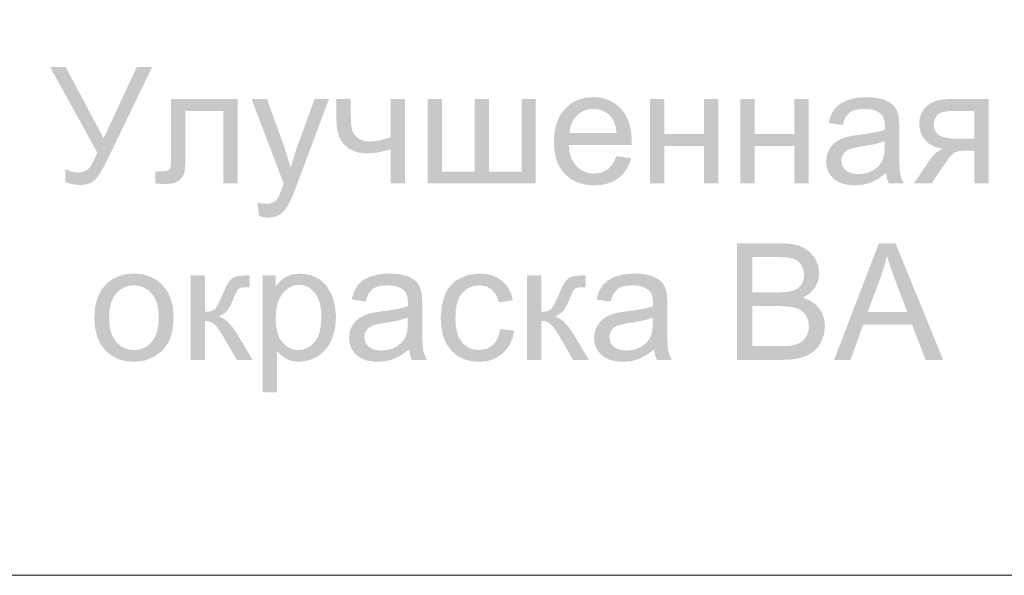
# Model space of a CAD drawing. Header units: millimetres. Extents: x 1527433 to 14789979, y -66543 to 11310.
# Tile 51 of 122: x 1959261 to 1961777, y -46508 to -45089. Entities that reach past the tile are written whole.
import ezdxf

# ---------------------------------------------------------------- set-up
doc = ezdxf.new("R2010")
doc.units = ezdxf.units.MM

msp = doc.modelspace()

# ---------------------------------------------------------------- hatches: boundary and pattern name
h = msp.add_hatch(color=7)
h.dxf.hatch_style = 2
h.paths.add_polyline_path([(1959338.19, -45209.108), (1959378.042, -45209.108), (1959475.167, -45391.616), (1959560.164, -45209.108), (1959599.355, -45209.108), (1959487.569, -45440.839), (1959477.552, -45460.712), (1959468.497, -45476.834), (1959460.392, -45489.193), (1959453.228, -45497.78), (1959445.799, -45503.64), (1959436.912, -45507.826), (1959426.579, -45510.337), (1959414.808, -45511.174), (1959397.859, -45509.397), (1959377.436, -45504.064), (1959377.436, -45470.329), (1959393.718, -45477.151), (1959410.95, -45479.424), (1959424.379, -45477.137), (1959435.865, -45470.219), (1959441.217, -45464.111), (1959446.848, -45455.047), (1959452.748, -45443.027), (1959458.906, -45428.051)])
h = msp.add_hatch(color=7)
h.dxf.hatch_style = 2
h.paths.add_polyline_path([(1959647.595, -45291.239), (1959817.535, -45291.239), (1959817.535, -45507.095), (1959781.155, -45507.095), (1959781.155, -45321.501), (1959684.196, -45321.501), (1959684.196, -45429.043), (1959684.042, -45446.251), (1959683.583, -45460.256), (1959682.824, -45471.056), (1959681.77, -45478.653), (1959677.175, -45489.89), (1959668.321, -45499.599), (1959654.892, -45506.296), (1959636.626, -45508.528), (1959622.859, -45508.115), (1959607.191, -45506.875), (1959607.191, -45476.393), (1959623.231, -45476.393), (1959632.947, -45475.814), (1959639.437, -45474.077), (1959643.495, -45471.06), (1959645.941, -45466.636), (1959646.665, -45462.677), (1959647.182, -45455.839), (1959647.492, -45446.118), (1959647.595, -45433.508)])
h = msp.add_hatch(color=7)
h.dxf.hatch_style = 2
h.paths.add_polyline_path([(1959872.424, -45590.219), (1959868.4, -45555.878), (1959879.589, -45558.31), (1959889.291, -45559.13), (1959900.288, -45558.103), (1959908.804, -45555.051), (1959915.453, -45550.18), (1959920.82, -45543.696), (1959922.817, -45539.914), (1959925.34, -45534.112), (1959928.401, -45526.294), (1959932.01, -45516.466), (1959935.262, -45507.481), (1959853.352, -45291.239), (1959892.763, -45291.239), (1959937.687, -45416.255), (1959953.342, -45466.25), (1959968.39, -45417.027), (1960014.527, -45291.239), (1960051.128, -45291.239), (1959968.996, -45510.733), (1959962.745, -45527.134), (1959957.228, -45540.775), (1959952.455, -45551.646), (1959948.436, -45559.736), (1959937.949, -45575.391), (1959926.057, -45586.25), (1959912.256, -45592.575), (1959896.016, -45594.683), (1959884.819, -45593.567)])
h = msp.add_hatch(color=7)
h.dxf.hatch_style = 2
h.paths.add_polyline_path([(1960070.183, -45291.239), (1960106.784, -45291.239), (1960106.784, -45332.084), (1960107.569, -45354.877), (1960109.925, -45370.394), (1960115.293, -45381.549), (1960125.084, -45391.175), (1960138.602, -45397.796), (1960155.18, -45399.994), (1960166.289, -45399.311), (1960178.938, -45397.259), (1960193.116, -45393.832), (1960208.814, -45389.025), (1960208.814, -45291.239), (1960245.414, -45291.239), (1960245.414, -45507.095), (1960208.814, -45507.095), (1960208.814, -45420.114), (1960176.195, -45428.023), (1960145.81, -45430.642), (1960122.652, -45427.534), (1960102.429, -45418.184), (1960086.63, -45404.294), (1960076.908, -45387.592), (1960071.85, -45368.616), (1960070.183, -45347.739)])
h = msp.add_hatch(color=7)
h.dxf.hatch_style = 2
h.paths.add_polyline_path([(1960303.202, -45291.239), (1960339.803, -45291.239), (1960339.803, -45476.834), (1960423.146, -45476.834), (1960423.146, -45291.239), (1960459.692, -45291.239), (1960459.692, -45476.834), (1960543.256, -45476.834), (1960543.256, -45291.239), (1960579.636, -45291.239), (1960579.636, -45507.095), (1960303.202, -45507.095)])
h = msp.add_hatch(color=7)
h.paths.add_polyline_path([(1960785.897, -45437.587), (1960823.71, -45442.272), (1960818.254, -45457.92), (1960810.901, -45471.707), (1960801.657, -45483.634), (1960790.527, -45493.701), (1960777.609, -45501.723), (1960763.001, -45507.44), (1960746.708, -45510.862), (1960728.736, -45512.001), (1960706.277, -45510.181), (1960686.278, -45504.718), (1960668.739, -45495.607), (1960653.66, -45482.842), (1960641.514, -45466.781), (1960632.852, -45447.785), (1960627.662, -45425.853), (1960625.934, -45400.986), (1960627.681, -45375.295), (1960632.928, -45352.631), (1960641.677, -45333.006), (1960653.936, -45316.43), (1960668.995, -45303.263), (1960686.147, -45293.858), (1960705.398, -45288.215), (1960726.751, -45286.334), (1960747.39, -45288.182), (1960766.06, -45293.72), (1960782.756, -45302.937), (1960797.472, -45315.824), (1960809.482, -45332.08), (1960818.06, -45351.329), (1960823.207, -45373.564), (1960824.923, -45398.781), (1960824.702, -45408.538), (1960663.692, -45408.538), (1960665.696, -45425.279), (1960669.721, -45439.943), (1960675.761, -45452.52), (1960683.812, -45462.998), (1960693.423, -45471.277), (1960704.151, -45477.185), (1960715.996, -45480.726), (1960728.956, -45481.905), (1960747.594, -45479.259), (1960763.297, -45471.321), (1960776.044, -45457.596)])
h.paths.add_polyline_path([(1960665.732, -45378.442), (1960786.282, -45378.442), (1960784.493, -45365.688), (1960781.597, -45354.629), (1960777.585, -45345.265), (1960772.447, -45337.597), (1960763.042, -45328.336), (1960752.355, -45321.722), (1960740.387, -45317.753), (1960727.137, -45316.43), (1960715.034, -45317.484), (1960703.938, -45320.647), (1960693.845, -45325.918), (1960684.749, -45333.297), (1960677.111, -45342.444), (1960671.395, -45353.017), (1960667.602, -45365.016)])
h = msp.add_hatch(color=7)
h.dxf.hatch_style = 2
h.paths.add_polyline_path([(1960871.362, -45291.239), (1960907.907, -45291.239), (1960907.907, -45381.087), (1961009.331, -45381.087), (1961009.331, -45291.239), (1961045.932, -45291.239), (1961045.932, -45507.095), (1961009.331, -45507.095), (1961009.331, -45411.349), (1960907.907, -45411.349), (1960907.907, -45507.095), (1960871.362, -45507.095)])
h = msp.add_hatch(color=7)
h.dxf.hatch_style = 2
h.paths.add_polyline_path([(1961102.711, -45291.239), (1961139.256, -45291.239), (1961139.256, -45381.087), (1961240.68, -45381.087), (1961240.68, -45291.239), (1961277.281, -45291.239), (1961277.281, -45507.095), (1961240.68, -45507.095), (1961240.68, -45411.349), (1961139.256, -45411.349), (1961139.256, -45507.095), (1961102.711, -45507.095)])
h = msp.add_hatch(color=7)
h.paths.add_polyline_path([(1961474.675, -45480.472), (1961454.735, -45495.223), (1961435.539, -45504.89), (1961416.026, -45510.223), (1961395.19, -45512.001), (1961378.437, -45510.916), (1961363.736, -45507.66), (1961351.092, -45502.234), (1961340.509, -45494.638), (1961332.157, -45485.346), (1961326.198, -45474.835), (1961322.626, -45463.105), (1961321.437, -45450.155), (1961323.228, -45435.024), (1961328.658, -45421.216), (1961336.974, -45409.434), (1961347.565, -45400.215), (1961359.967, -45393.256), (1961373.858, -45388.198), (1961387.369, -45385.401), (1961406.379, -45382.686), (1961427.072, -45379.916), (1961444.84, -45376.898), (1961459.694, -45373.632), (1961471.643, -45370.118), (1961471.795, -45363.958), (1961471.864, -45360.527), (1961471.213, -45350.191), (1961469.266, -45341.503), (1961466.027, -45334.459), (1961461.501, -45329.053), (1961453.625, -45323.627), (1961444.055, -45319.751), (1961432.789, -45317.426), (1961419.829, -45316.65), (1961407.738, -45317.218), (1961397.346, -45318.917), (1961388.66, -45321.743), (1961381.685, -45325.69), (1961370.978, -45338.23), (1961363.495, -45357.716), (1961327.721, -45352.81), (1961334.17, -45332.05), (1961343.761, -45315.713), (1961357.411, -45303.242), (1961376.062, -45293.995), (1961398.897, -45288.263), (1961425.121, -45286.334), (1961450.139, -45287.973), (1961469.99, -45292.838), (1961484.99, -45300.197), (1961495.401, -45309.209), (1961502.305, -45320.385), (1961506.811, -45334.124), (1961508.175, -45347.27), (1961508.63, -45367.858), (1961508.63, -45416.641), (1961508.774, -45439.834), (1961509.209, -45458.32), (1961509.932, -45472.103), (1961510.945, -45481.188), (1961514.418, -45494.431), (1961520.205, -45507.095), (1961482.006, -45507.095), (1961477.328, -45494.734)])
h.paths.add_polyline_path([(1961471.643, -45398.781), (1961460.439, -45402.686), (1961446.749, -45406.292), (1961430.568, -45409.587), (1961411.891, -45412.562), (1961392.626, -45416.041), (1961379.976, -45419.893), (1961371.66, -45424.937), (1961365.534, -45431.799), (1961361.717, -45440.068), (1961360.463, -45449.163), (1961363.233, -45462.612), (1961371.543, -45473.581), (1961385.185, -45480.899), (1961403.954, -45483.338), (1961423.929, -45481.023), (1961441.547, -45474.077), (1961455.816, -45463.122), (1961465.745, -45448.777), (1961470.162, -45433.432), (1961471.643, -45412.176)])
h = msp.add_hatch(color=7)
h.paths.add_polyline_path([(1961736.805, -45291.239), (1961736.805, -45507.095), (1961700.424, -45507.095), (1961700.424, -45422.925), (1961679.258, -45422.925), (1961662.39, -45424.193), (1961650.484, -45427.941), (1961645.225, -45431.804), (1961638.881, -45438.428), (1961631.462, -45447.8), (1961622.979, -45459.911), (1961591.063, -45507.095), (1961545.698, -45507.095), (1961585.165, -45448.942), (1961594.176, -45437.086), (1961603.176, -45428.134), (1961612.156, -45422.075), (1961621.104, -45418.901), (1961606.481, -45415.881), (1961593.868, -45411.115), (1961583.27, -45404.592), (1961574.692, -45396.301), (1961568.045, -45386.823), (1961563.31, -45376.657), (1961560.476, -45365.799), (1961559.534, -45354.243), (1961560.765, -45340.889), (1961564.467, -45328.853), (1961570.649, -45318.129), (1961579.322, -45308.713), (1961590.351, -45301.076), (1961603.596, -45295.615), (1961619.064, -45292.334), (1961636.759, -45291.239)])
h.paths.add_polyline_path([(1961700.424, -45321.501), (1961648.39, -45321.501), (1961633.467, -45322.141), (1961621.449, -45324.057), (1961612.345, -45327.245), (1961606.167, -45331.699), (1961599.097, -45342.73), (1961596.741, -45355.456), (1961597.609, -45364.48), (1961600.213, -45372.213), (1961604.554, -45378.664), (1961610.631, -45383.844), (1961618.929, -45387.814), (1961629.924, -45390.637), (1961643.606, -45392.324), (1961659.965, -45392.883), (1961700.424, -45392.883)])
h = msp.add_hatch(color=7)
h.paths.add_polyline_path([(1961093.543, -45957.945), (1961093.543, -45659.958), (1961205.33, -45659.958), (1961221.557, -45660.526), (1961236.094, -45662.225), (1961248.947, -45665.051), (1961260.12, -45668.998), (1961278.483, -45680.498), (1961292.422, -45696.835), (1961301.179, -45716.1), (1961304.107, -45736.191), (1961301.51, -45754.767), (1961293.744, -45772.186), (1961280.715, -45787.434), (1961262.435, -45799.416), (1961275.169, -45804.086), (1961286.337, -45810.158), (1961295.945, -45817.624), (1961303.997, -45826.48), (1961310.363, -45836.463), (1961314.911, -45847.309), (1961317.64, -45859.013), (1961318.549, -45871.57), (1961316.324, -45891.793), (1961309.675, -45910.486), (1961299.794, -45926.416), (1961287.846, -45938.212), (1961273.163, -45946.797), (1961255.215, -45952.984), (1961233.393, -45956.705), (1961207.149, -45957.945)])
h.paths.add_polyline_path([(1961133.01, -45785.194), (1961197.392, -45785.194), (1961219.916, -45784.326), (1961235.04, -45781.722), (1961248.228, -45775.796), (1961257.695, -45766.894), (1961263.4, -45755.229), (1961265.302, -45740.877), (1961263.524, -45726.945), (1961258.191, -45714.749), (1961249.551, -45705.254), (1961237.851, -45699.315), (1961230.058, -45697.498), (1961219.909, -45696.187), (1961207.403, -45695.393), (1961192.541, -45695.126), (1961133.01, -45695.126)])
h.paths.add_polyline_path([(1961133.01, -45922.778), (1961207.149, -45922.778), (1961223.402, -45922.433), (1961233.993, -45921.345), (1961246.471, -45918.12), (1961256.758, -45913.242), (1961265.067, -45906.248), (1961271.806, -45896.65), (1961276.223, -45884.957), (1961277.704, -45871.57), (1961275.561, -45855.977), (1961269.16, -45842.576), (1961258.942, -45832.13), (1961245.458, -45825.323), (1961227.013, -45821.602), (1961201.912, -45820.362), (1961133.01, -45820.362)])
h = msp.add_hatch(color=7)
h.paths.add_polyline_path([(1961342.001, -45957.945), (1961456.434, -45659.958), (1961498.932, -45659.958), (1961620.861, -45957.945), (1961575.937, -45957.945), (1961541.21, -45867.711), (1961416.581, -45867.711), (1961383.894, -45957.945)])
h.paths.add_polyline_path([(1961427.991, -45835.575), (1961528.974, -45835.575), (1961497.885, -45753.059), (1961485.49, -45718.835), (1961476.773, -45691.267), (1961469.904, -45719.834), (1961460.678, -45748.153)])
h = msp.add_hatch(color=7)
h.paths.add_polyline_path([(1959451.586, -45850.017), (1959453.665, -45821.987), (1959459.909, -45797.838), (1959470.329, -45777.564), (1959484.934, -45761.161), (1959499.598, -45750.671), (1959515.802, -45743.178), (1959533.536, -45738.682), (1959552.789, -45737.184), (1959574.017, -45739.012), (1959593.22, -45744.494), (1959610.398, -45753.624), (1959625.549, -45766.398), (1959637.92, -45782.377), (1959646.757, -45801.131), (1959652.059, -45822.666), (1959653.826, -45846.986), (1959653.042, -45866.714), (1959650.691, -45884.22), (1959646.78, -45899.494), (1959641.314, -45912.525), (1959625.935, -45933.74), (1959604.934, -45949.622), (1959579.957, -45959.544), (1959552.789, -45962.851), (1959531.219, -45961.041), (1959511.819, -45955.603), (1959494.591, -45946.527), (1959479.532, -45933.802), (1959467.305, -45917.657), (1959458.572, -45898.318), (1959453.332, -45875.775)])
h.paths.add_polyline_path([(1959489.178, -45850.017), (1959490.306, -45869.46), (1959493.691, -45886.287), (1959499.34, -45900.51), (1959507.258, -45912.139), (1959516.868, -45921.174), (1959527.667, -45927.615), (1959539.644, -45931.471), (1959552.789, -45932.755), (1959565.821, -45931.462), (1959577.717, -45927.58), (1959588.476, -45921.104), (1959598.099, -45912.029), (1959606.025, -45900.298), (1959611.693, -45885.853), (1959615.098, -45868.691), (1959616.234, -45848.805), (1959615.097, -45830.005), (1959611.686, -45813.623), (1959606.002, -45799.66), (1959598.043, -45788.116), (1959588.391, -45779.104), (1959577.628, -45772.661), (1959565.759, -45768.791), (1959552.789, -45767.5), (1959539.644, -45768.791), (1959527.667, -45772.654), (1959516.868, -45779.081), (1959507.258, -45788.061), (1959499.34, -45799.625), (1959493.691, -45813.809), (1959490.306, -45830.609)])
h = msp.add_hatch(color=7)
h.dxf.hatch_style = 2
h.paths.add_polyline_path([(1959698.006, -45742.089), (1959734.606, -45742.089), (1959734.606, -45835.355), (1959749.448, -45833.694), (1959759.08, -45828.685), (1959762.977, -45823.735), (1959767.72, -45815.58), (1959773.312, -45804.222), (1959779.751, -45789.659), (1959784.868, -45777.939), (1959789.473, -45768.41), (1959793.572, -45761.072), (1959797.169, -45755.925), (1959804.369, -45749.117), (1959812.603, -45744.956), (1959824.013, -45742.82), (1959840.715, -45742.089), (1959848.046, -45742.089), (1959848.046, -45772.351), (1959837.849, -45772.186), (1959825.991, -45773.254), (1959819.383, -45776.43), (1959816.955, -45779.768), (1959813.974, -45785.318), (1959810.446, -45793.08), (1959806.374, -45803.054), (1959798.347, -45820.982), (1959791.106, -45832.378), (1959782.3, -45840.137), (1959769.774, -45847.151), (1959781.505, -45852.287), (1959793.138, -45861.324), (1959804.679, -45874.258), (1959816.131, -45891.083), (1959856.149, -45957.945), (1959815.91, -45957.945), (1959776.884, -45891.083), (1959765.626, -45874.415), (1959755.938, -45864.569), (1959746.14, -45859.733), (1959734.606, -45858.12), (1959734.606, -45957.945), (1959698.006, -45957.945)])
h = msp.add_hatch(color=7)
h.paths.add_polyline_path([(1959881.796, -46040.683), (1959881.796, -45742.089), (1959915.145, -45742.089), (1959915.145, -45770.146), (1959927.644, -45755.753), (1959941.714, -45745.452), (1959958.14, -45739.251), (1959977.708, -45737.184), (1960003.711, -45740.766), (1960026.49, -45751.46), (1960045.053, -45768.61), (1960058.406, -45791.589), (1960066.495, -45818.757), (1960069.21, -45848.364), (1960066.233, -45879.866), (1960057.303, -45908.06), (1960050.678, -45920.556), (1960042.71, -45931.501), (1960033.398, -45940.896), (1960022.742, -45948.74), (1959999.481, -45959.31), (1959975.062, -45962.851), (1959957.733, -45960.915), (1959942.265, -45955.134), (1959929.008, -45946.363), (1959918.397, -45935.566), (1959918.397, -46040.683)])
h.paths.add_polyline_path([(1959914.924, -45851.23), (1959915.979, -45870.711), (1959919.141, -45887.479), (1959924.412, -45901.529), (1959931.792, -45912.856), (1959940.67, -45921.569), (1959950.437, -45927.787), (1959961.092, -45931.514), (1959972.637, -45932.755), (1959984.397, -45931.471), (1959995.285, -45927.615), (1960005.294, -45921.174), (1960014.419, -45912.139), (1960022.015, -45900.397), (1960027.441, -45885.833), (1960030.697, -45868.437), (1960031.782, -45848.198), (1960030.718, -45828.862), (1960027.531, -45812.114), (1960022.225, -45797.961), (1960014.805, -45786.407), (1960005.885, -45777.427), (1959996.16, -45771.001), (1959985.628, -45767.137), (1959974.29, -45765.847), (1959962.931, -45767.22), (1959952.249, -45771.331), (1959942.238, -45778.172), (1959932.894, -45787.73), (1959925.017, -45799.884), (1959919.403, -45814.519), (1959916.042, -45831.634)])
h = msp.add_hatch(color=7)
h.paths.add_polyline_path([(1960255.657, -45931.322), (1960235.717, -45946.073), (1960216.521, -45955.74), (1960197.008, -45961.073), (1960176.172, -45962.851), (1960159.42, -45961.766), (1960144.718, -45958.51), (1960132.074, -45953.084), (1960121.492, -45945.488), (1960113.14, -45936.196), (1960107.181, -45925.685), (1960103.609, -45913.955), (1960102.42, -45901.005), (1960104.211, -45885.874), (1960109.641, -45872.066), (1960117.957, -45860.284), (1960128.547, -45851.065), (1960140.95, -45844.106), (1960154.84, -45839.048), (1960168.352, -45836.251), (1960187.362, -45833.536), (1960208.055, -45830.766), (1960225.823, -45827.748), (1960240.676, -45824.482), (1960252.626, -45820.968), (1960252.777, -45814.808), (1960252.846, -45811.377), (1960252.196, -45801.041), (1960250.249, -45792.353), (1960247.009, -45785.309), (1960242.483, -45779.903), (1960234.608, -45774.477), (1960225.037, -45770.601), (1960213.772, -45768.276), (1960200.812, -45767.5), (1960188.72, -45768.068), (1960178.329, -45769.767), (1960169.643, -45772.593), (1960162.667, -45776.54), (1960151.96, -45789.08), (1960144.477, -45808.566), (1960108.703, -45803.66), (1960115.153, -45782.9), (1960124.744, -45766.563), (1960138.393, -45754.092), (1960157.045, -45744.845), (1960179.879, -45739.113), (1960206.103, -45737.184), (1960231.121, -45738.823), (1960250.972, -45743.688), (1960265.972, -45751.047), (1960276.383, -45760.059), (1960283.287, -45771.235), (1960287.793, -45784.974), (1960289.158, -45798.12), (1960289.612, -45818.708), (1960289.612, -45867.491), (1960289.757, -45890.684), (1960290.191, -45909.17), (1960290.915, -45922.953), (1960291.927, -45932.038), (1960295.4, -45945.281), (1960301.188, -45957.945), (1960262.989, -45957.945), (1960258.31, -45945.584)])
h.paths.add_polyline_path([(1960252.626, -45849.631), (1960241.421, -45853.536), (1960227.731, -45857.142), (1960211.551, -45860.437), (1960192.874, -45863.412), (1960173.609, -45866.891), (1960160.959, -45870.743), (1960152.642, -45875.787), (1960146.517, -45882.649), (1960142.7, -45890.918), (1960141.446, -45900.013), (1960144.215, -45913.462), (1960152.525, -45924.431), (1960166.168, -45931.749), (1960184.937, -45934.188), (1960204.911, -45931.873), (1960222.529, -45924.927), (1960236.799, -45913.972), (1960246.728, -45899.627), (1960251.144, -45884.282), (1960252.626, -45863.026)])
h = msp.add_hatch(color=7)
h.dxf.hatch_style = 2
h.paths.add_polyline_path([(1960488.683, -45878.901), (1960524.677, -45883.531), (1960520.562, -45901.13), (1960514.163, -45916.714), (1960505.469, -45930.273), (1960494.471, -45941.795), (1960481.633, -45951.015), (1960467.42, -45957.594), (1960451.822, -45961.538), (1960434.829, -45962.851), (1960413.756, -45961.042), (1960394.852, -45955.616), (1960378.119, -45946.573), (1960363.557, -45933.912), (1960351.773, -45917.863), (1960343.369, -45898.662), (1960338.334, -45876.319), (1960336.658, -45850.844), (1960339.552, -45818.061), (1960348.233, -45789.659), (1960354.776, -45777.371), (1960362.834, -45766.715), (1960372.41, -45757.692), (1960383.511, -45750.302), (1960408.226, -45740.477), (1960435.05, -45737.184), (1960451.823, -45738.299), (1960466.999, -45741.642), (1960480.574, -45747.206), (1960492.541, -45754.988), (1960502.71, -45764.838), (1960510.883, -45776.533), (1960517.052, -45790.079), (1960521.205, -45805.479), (1960485.651, -45810.991), (1960478.582, -45791.933), (1960467.627, -45778.249), (1960453.378, -45770.036), (1960436.483, -45767.28), (1960423.285, -45768.52), (1960411.389, -45772.241), (1960400.795, -45778.442), (1960391.504, -45787.124), (1960383.948, -45798.482), (1960378.557, -45812.714), (1960375.326, -45829.819), (1960374.251, -45849.797), (1960375.286, -45870.063), (1960378.399, -45887.362), (1960383.599, -45901.685), (1960390.897, -45913.021), (1960399.88, -45921.662), (1960410.128, -45927.828), (1960421.647, -45931.524), (1960434.443, -45932.755), (1960454.191, -45929.447), (1960470.383, -45919.526), (1960476.924, -45912.031), (1960482.158, -45902.769), (1960486.079, -45891.729)])
h = msp.add_hatch(color=7)
h.dxf.hatch_style = 2
h.paths.add_polyline_path([(1960557.182, -45742.089), (1960593.783, -45742.089), (1960593.783, -45835.355), (1960608.624, -45833.694), (1960618.257, -45828.685), (1960622.153, -45823.735), (1960626.897, -45815.58), (1960632.489, -45804.222), (1960638.927, -45789.659), (1960644.044, -45777.939), (1960648.65, -45768.41), (1960652.748, -45761.072), (1960656.346, -45755.925), (1960663.546, -45749.117), (1960671.78, -45744.956), (1960683.19, -45742.82), (1960699.892, -45742.089), (1960707.223, -45742.089), (1960707.223, -45772.351), (1960697.025, -45772.186), (1960685.168, -45773.254), (1960678.56, -45776.43), (1960676.132, -45779.768), (1960673.151, -45785.318), (1960669.622, -45793.08), (1960665.551, -45803.054), (1960657.524, -45820.982), (1960650.282, -45832.378), (1960641.477, -45840.137), (1960628.95, -45847.151), (1960640.682, -45852.287), (1960652.315, -45861.324), (1960663.855, -45874.258), (1960675.308, -45891.083), (1960715.326, -45957.945), (1960675.087, -45957.945), (1960636.061, -45891.083), (1960624.803, -45874.415), (1960615.115, -45864.569), (1960605.317, -45859.733), (1960593.783, -45858.12), (1960593.783, -45957.945), (1960557.182, -45957.945)])
h = msp.add_hatch(color=7)
h.paths.add_polyline_path([(1960881.809, -45931.322), (1960861.868, -45946.073), (1960842.672, -45955.74), (1960823.159, -45961.073), (1960802.323, -45962.851), (1960785.571, -45961.766), (1960770.87, -45958.51), (1960758.225, -45953.084), (1960747.643, -45945.488), (1960739.291, -45936.196), (1960733.332, -45925.685), (1960729.76, -45913.955), (1960728.571, -45901.005), (1960730.362, -45885.874), (1960735.792, -45872.066), (1960744.108, -45860.284), (1960754.698, -45851.065), (1960767.101, -45844.106), (1960780.991, -45839.048), (1960794.503, -45836.251), (1960813.513, -45833.536), (1960834.206, -45830.766), (1960851.974, -45827.748), (1960866.828, -45824.482), (1960878.777, -45820.968), (1960878.929, -45814.808), (1960878.997, -45811.377), (1960878.347, -45801.041), (1960876.4, -45792.353), (1960873.161, -45785.309), (1960868.635, -45779.903), (1960860.759, -45774.477), (1960851.189, -45770.601), (1960839.923, -45768.276), (1960826.963, -45767.5), (1960814.871, -45768.068), (1960804.48, -45769.767), (1960795.794, -45772.593), (1960788.819, -45776.54), (1960778.111, -45789.08), (1960770.629, -45808.566), (1960734.855, -45803.66), (1960741.304, -45782.9), (1960750.895, -45766.563), (1960764.544, -45754.092), (1960783.196, -45744.845), (1960806.03, -45739.113), (1960832.254, -45737.184), (1960857.273, -45738.823), (1960877.123, -45743.688), (1960892.123, -45751.047), (1960902.534, -45760.059), (1960909.438, -45771.235), (1960913.944, -45784.974), (1960915.309, -45798.12), (1960915.764, -45818.708), (1960915.764, -45867.491), (1960915.908, -45890.684), (1960916.342, -45909.17), (1960917.066, -45922.953), (1960918.079, -45932.038), (1960921.551, -45945.281), (1960927.339, -45957.945), (1960889.14, -45957.945), (1960884.461, -45945.584)])
h.paths.add_polyline_path([(1960878.777, -45849.631), (1960867.573, -45853.536), (1960853.883, -45857.142), (1960837.702, -45860.437), (1960819.025, -45863.412), (1960799.76, -45866.891), (1960787.11, -45870.743), (1960778.793, -45875.787), (1960772.668, -45882.649), (1960768.851, -45890.918), (1960767.597, -45900.013), (1960770.367, -45913.462), (1960778.676, -45924.431), (1960792.319, -45931.749), (1960811.088, -45934.188), (1960831.062, -45931.873), (1960848.681, -45924.927), (1960862.95, -45913.972), (1960872.879, -45899.627), (1960877.296, -45884.282), (1960878.777, -45863.026)])

# ---------------------------------------------------------------- linework, layer by layer
at = {"color": 7, "lineweight": 0}
msp.add_lwpolyline([(1955536.733, -46508.279), (1966537.05, -46508.279), (1966537.05, -42973.445)], dxfattribs=at)

doc.saveas('drawing.dxf')
